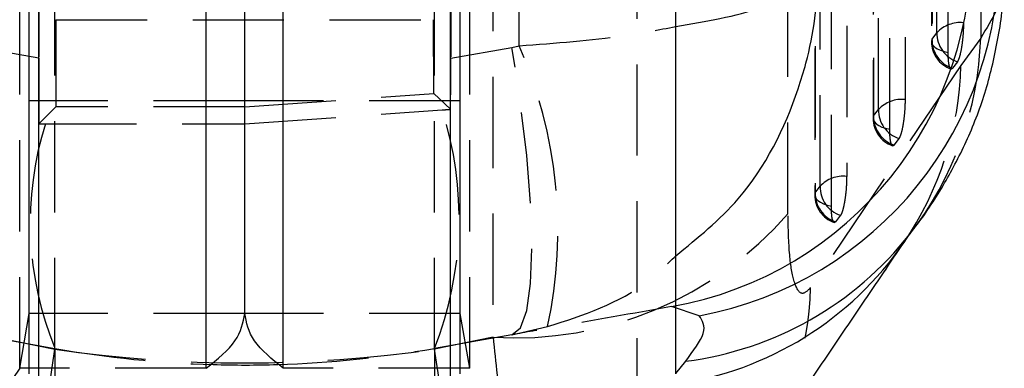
# Model space of a CAD drawing. Extents: x 82 to 397, y 14 to 279.
# Tile 31 of 38: x 375 to 389, y 246 to 251. Entities that reach past the tile are written whole.
import ezdxf

# ---------------------------------------------------------------- set-up
doc = ezdxf.new("R2010")
doc.units = 0
doc.linetypes.add('HIDDEN', pattern=[1.905, 1.27, -0.635])
doc.layers.get('0').update_dxf_attribs({"linetype": 'CONTINUOUS'})

msp = doc.modelspace()

# ---------------------------------------------------------------- linework, layer by layer
at = {"color": 7, "linetype": 'HIDDEN'}
for p, q in [((375.4496, 246.2213), (375.4496, 261.9427)), ((381.7176, 246.2213), (381.7176, 261.9427)), ((384.0477, 241.5606), (384.0477, 261.5307)), ((375.7166, 261.3519), (375.7166, 250.5359)), ((381.4506, 261.3519), (381.4506, 250.5359)), ((388.145, 259.8765), (388.1455, 250.7695)), ((387.3324, 258.1309), (387.3323, 249.7009)), ((386.5199, 256.3853), (386.5189, 248.6324)), ((386.1468, 248.3719), (386.1456, 253.9021)), ((375.9398, 246.4863), (375.9398, 252.2556)), ((381.2274, 246.4863), (381.2274, 252.2556)), ((382.0385, 252.1835), (382.04, 246.654)), ((375.9544, 251.0723), (375.9519, 249.8595)), ((375.9544, 251.0723), (381.2128, 251.0723)), ((381.2149, 250.0438), (381.2128, 251.0723)), ((388.1525, 250.8009), (388.221, 250.891)), ((388.8302, 250.8171), (388.5556, 250.436)), ((375.7166, 250.5359), (374.8635, 250.6864)), ((381.4506, 250.5359), (382.3037, 250.6864)), ((382.3037, 250.6864), (382.4051, 250.7094)), ((388.5052, 250.4874), (388.4367, 250.3973)), ((378.5836, 249.9427), (375.5836, 249.9427)), ((378.5836, 249.8595), (381.2149, 250.0438)), ((381.5836, 249.9427), (378.5836, 249.9427)), ((381.4503, 249.8254), (381.2149, 250.0438)), ((375.9519, 249.8595), (375.717, 249.6251)), ((378.5836, 249.8595), (375.9519, 249.8595)), ((378.5836, 249.6238), (381.3333, 249.8171)), ((387.3392, 249.7324), (387.4078, 249.8224)), ((375.8077, 249.625), (378.5836, 249.6238)), ((387.6919, 249.4188), (387.6234, 249.3288)), ((386.5258, 248.6638), (386.5944, 248.7539)), ((386.8786, 248.3503), (386.81, 248.2602)), ((375.4496, 246.2213), (375.5836, 246.9848)), ((378.5836, 246.9848), (375.5836, 246.9848)), ((381.5836, 246.9848), (378.5836, 246.9848)), ((381.7176, 246.2213), (381.5836, 246.9848)), ((382.3037, 246.688), (382.8004, 246.8016)), ((374.8635, 246.688), (375.9398, 246.4983)), ((375.1272, 246.654), (375.9398, 246.4863)), ((382.3037, 246.688), (381.2274, 246.4983)), ((382.04, 246.654), (381.2274, 246.4863)), ((375.9398, 246.4983), (375.9398, 245.428)), ((381.2274, 246.4983), (381.2274, 245.428)), ((378.0477, 246.2213), (375.4496, 246.2213)), ((381.7176, 246.2213), (379.1195, 246.2213))]:
    msp.add_line(p, q, dxfattribs=at)
at = {"color": 7, "linetype": 'CONTINUOUS'}
for p, q in [((378.0477, 246.2213), (378.0477, 261.9427)), ((378.5836, 246.9848), (378.5836, 261.9427)), ((379.1195, 246.2213), (379.1195, 261.9427)), ((375.7176, 241.5606), (375.7176, 261.5307)), ((381.4496, 241.5606), (381.4496, 261.5307)), ((375.5836, 246.1464), (375.5836, 252.1306)), ((381.5836, 246.1464), (381.5836, 252.1306)), ((384.5836, 246.1464), (384.5836, 252.1306)), ((384.9119, 246.9528), (384.5269, 247.08))]:
    msp.add_line(p, q, dxfattribs=at)
at = {"color": 8, "linetype": 'CONTINUOUS'}
msp.add_line((384.5836, 246.1466), (384.7234, 246.3201), dxfattribs=at)
at = {"color": 7, "linetype": 'HIDDEN', "flags": 128}
for points in [[(388.5903, 260.1939), (388.5903, 259.457), (388.5905, 256.5097), (388.5909, 251.0297)], [(388.221, 250.891), (388.221, 251.6278), (388.2208, 254.5752), (388.2204, 260.0551)], [(388.1519, 259.9079), (388.1519, 259.1711), (388.1521, 256.2238), (388.1525, 250.8009)], [(388.3777, 250.6153), (388.3777, 251.3522), (388.3775, 254.2995), (388.3772, 259.7224)], [(387.7777, 258.4482), (387.7777, 257.7114), (387.7777, 254.764), (387.7777, 249.9612)], [(387.4078, 249.8224), (387.4078, 250.5593), (387.4078, 253.5066), (387.4078, 258.3095)], [(387.3393, 258.1623), (387.3393, 257.4255), (387.3392, 254.4781), (387.3392, 249.7324)], [(387.5644, 249.5468), (387.5644, 250.2836), (387.5645, 253.2309), (387.5646, 257.9767)], [(386.9652, 256.7026), (386.9651, 255.9657), (386.9648, 253.0184), (386.9644, 248.8926)], [(386.5944, 248.7539), (386.5945, 249.4907), (386.5948, 252.4381), (386.5953, 256.5639)], [(386.5268, 256.4167), (386.5267, 255.6799), (386.5264, 252.7325), (386.5258, 248.6638)], [(386.751, 248.4782), (386.7511, 249.215), (386.7516, 252.1624), (386.7521, 256.2311)], [(388.1525, 250.8009), (388.1456, 250.7731), (388.1497, 250.7451), (388.1645, 250.7179), (388.1898, 250.692), (388.2248, 250.6682), (388.2686, 250.6471), (388.3201, 250.6293), (388.3777, 250.6153)], [(382.3037, 246.688), (382.4216, 246.785), (382.5091, 247.0263), (382.5629, 247.4028), (382.581, 247.9008), (382.5629, 248.5018), (382.5091, 249.1835), (382.4216, 249.9208), (382.3037, 250.6864)], [(388.5556, 250.436), (386.7072, 247.7056), (386.4611, 247.3421)], [(387.3392, 249.7324), (387.3323, 249.7045), (387.3364, 249.6766), (387.3513, 249.6493), (387.3765, 249.6234), (387.4116, 249.5996), (387.4554, 249.5786), (387.5068, 249.5608), (387.5644, 249.5468)], [(386.5258, 248.6638), (386.519, 248.636), (386.523, 248.6081), (386.5379, 248.5808), (386.5632, 248.5549), (386.5982, 248.5311), (386.642, 248.51), (386.6934, 248.4922), (386.751, 248.4782)], [(375.9398, 242.6542), (375.8051, 242.5013), (375.7014, 242.5052), (375.6309, 242.6658), (375.5953, 242.9795), (375.5953, 243.4392), (375.6309, 244.0346), (375.7014, 244.7521), (375.8051, 245.5755), (375.9398, 246.4863)], [(381.2274, 242.6542), (381.362, 242.5013), (381.4658, 242.5052), (381.5363, 242.6658), (381.5719, 242.9795), (381.5719, 243.4392), (381.5363, 244.0346), (381.4658, 244.7521), (381.362, 245.5755), (381.2274, 246.4863)]]:
    msp.add_lwpolyline(points, dxfattribs=at)
at = {"color": 7, "linetype": 'CONTINUOUS'}
for centre, radius, start, end in [((383.6399, 252.0632), 5.0615, 280.093, 2.04524), ((383.9808, 251.9709), 5.1037, 280.51204, 1.51238), ((378.5836, 261.492), 15.225, 268.34225, 271.72438)]:
    msp.add_arc(centre, radius, start, end, dxfattribs=at)
at = {"color": 7, "linetype": 'HIDDEN'}
for centre, radius, start, end in [((388.5441, 250.5921), 0.4401, 83.89175, 137.22774), ((388.6371, 250.8821), 0.4162, 178.77889, 251.5285), ((384.1406, 250.9698), 4.6921, 322.12646, 358.13577), ((388.5515, 250.7695), 0.406, 180.00369, 250.40401), ((388.5685, 250.792), 0.4162, 178.77861, 251.52818), ((376.549, 248.1431), 6.3937, 347.88839, 23.66495), ((383.9585, 250.5565), 4.5986, 325.82679, 358.49807), ((387.7308, 249.5235), 0.4401, 83.8873, 137.22495), ((376.5971, 248.3072), 4.9711, 338.66062, 17.68262), ((387.8238, 249.8135), 0.4162, 178.77497, 251.5247), ((387.7382, 249.7009), 0.406, 179.99934, 250.39877), ((387.7553, 249.7235), 0.4162, 178.77493, 251.52371), ((380.2041, 248.2446), 4.6081, 162.56825, 202.27026), ((386.9174, 248.455), 0.4401, 83.88103, 137.21826), ((387.0105, 248.745), 0.4162, 178.76901, 251.51824), ((386.9249, 248.6323), 0.406, 179.99268, 250.32524), ((386.9419, 248.6549), 0.4162, 178.76853, 251.51741), ((382.3472, 251.6872), 5.0426, 266.50729, 318.89312), ((381.8641, 247.4639), 4.5986, 325.93454, 358.48239), ((378.5836, 261.492), 15.225, 260, 268.34225), ((378.5836, 261.492), 15.225, 271.72438, 280), ((391.7222, 235.1729), 19.6689, 145.82508, 161.04858), ((365.445, 235.1729), 19.6689, 18.95142, 34.17492)]:
    msp.add_arc(centre, radius, start, end, dxfattribs=at)
at = {"color": 8, "linetype": 'CONTINUOUS'}
for centre, radius, start, end in [((384.1276, 251.0088), 4.7264, 277.24171, 321.85003), ((383.9129, 250.6238), 4.6743, 278.25016, 325.45912)]:
    msp.add_arc(centre, radius, start, end, dxfattribs=at)
at = {"color": 7, "linetype": 'HIDDEN'}
for centre, major_axis, ratio, start_param, end_param in [((375.7346, 250.6571), (0.0005, 4.1225), 0.0043582, 1.6001867, 1.8238072), ((381.4326, 250.6571), (-0.0005, 4.1225), 0.0043582, 4.5092603, 4.6829986), ((373.7148, 249.2962), (39.0242, 2.7584), 0.0004574, 4.9088439, 4.911902), ((381.513, 249.6382), (23.48, -0.0176), 0.000764, 4.462989, 4.4669454), ((378.5836, 258.7973), (15.225, 0), 0.8210729, 4.5378561, 4.8869219)]:
    msp.add_ellipse(centre, major_axis=major_axis, ratio=ratio, start_param=start_param, end_param=end_param, dxfattribs=at)
for points, knots in [([(382.4051, 250.7094), (382.3922, 252.4612), (382.3665, 255.9589), (382.3464, 259.4567), (382.3364, 261.2026)], [0, 0, 0, 0, 0.500831, 1, 1, 1, 1]), ([(388.8627, 261.027), (388.857, 259.2052), (388.8464, 255.8025), (388.8354, 252.3986), (388.8302, 250.8171)], [0, 0, 0, 0, 0.5353792, 1, 1, 1, 1]), ([(389.1351, 251.7178), (389.1472, 251.6637), (389.2002, 251.4265), (388.9914, 251.0826), (388.8302, 250.8171)], [0, 0, 0, 0, 0.2279052, 1, 1, 1, 1]), ([(388.5909, 251.0297), (388.5902, 250.9893), (388.5887, 250.907), (388.5766, 250.7738), (388.5584, 250.6509), (388.5356, 250.5524), (388.5171, 250.5045), (388.5072, 250.4902), (388.5052, 250.4874)], [0, 0, 0, 0, 0.1858252, 0.3777942, 0.5697673, 0.761732, 0.9537049, 1, 1, 1, 1]), ([(382.4051, 250.7094), (382.9115, 250.747), (383.7235, 250.8072), (384.3484, 250.9313), (384.5836, 250.978)], [0, 0, 0, 0, 0.6236559, 1, 1, 1, 1]), ([(388.3996, 250.409), (388.3943, 250.428), (388.3838, 250.4659), (388.3783, 250.5473), (388.3778, 250.6008), (388.3777, 250.6153)], [0, 0, 0, 0, 0.4218975, 0.8437979, 1, 1, 1, 1]), ([(388.4367, 250.3973), (388.4307, 250.3897), (388.4234, 250.3804), (388.4176, 250.3882), (388.4166, 250.3895)], [0, 0, 0, 0, 0.8284993, 1, 1, 1, 1]), ([(387.7777, 249.9612), (387.7769, 249.9207), (387.7754, 249.8385), (387.7633, 249.7052), (387.7451, 249.5823), (387.7223, 249.4839), (387.7038, 249.4359), (387.6939, 249.4216), (387.6919, 249.4188)], [0, 0, 0, 0, 0.1858191, 0.3777885, 0.5697604, 0.7617282, 0.9536941, 1, 1, 1, 1]), ([(387.5863, 249.3404), (387.5811, 249.3593), (387.5705, 249.3972), (387.565, 249.4786), (387.5645, 249.5322), (387.5644, 249.5468)], [0, 0, 0, 0, 0.421699, 0.8434011, 1, 1, 1, 1]), ([(387.6234, 249.3288), (387.6174, 249.3211), (387.6101, 249.3118), (387.6043, 249.3196), (387.6033, 249.321)], [0, 0, 0, 0, 0.8272705, 1, 1, 1, 1]), ([(386.9644, 248.8926), (386.9636, 248.8522), (386.9621, 248.77), (386.95, 248.6369), (386.9318, 248.5139), (386.909, 248.4154), (386.8904, 248.3674), (386.8805, 248.3531), (386.8786, 248.3503)], [0, 0, 0, 0, 0.1855053, 0.3774777, 0.5694489, 0.7614181, 0.9533906, 1, 1, 1, 1]), ([(386.7847, 248.2525), (386.7783, 248.2629), (386.7655, 248.2836), (386.7534, 248.3649), (386.7518, 248.4406), (386.751, 248.4782)], [0, 0, 0, 0, 0.3349381, 0.6698791, 1, 1, 1, 1]), ([(386.4611, 247.3421), (386.4187, 247.2995), (386.3338, 247.2141), (386.2316, 247.389), (386.1606, 247.7723), (386.1515, 248.1688), (386.1468, 248.3719)], [0, 0, 0, 0, 0.25341587, 0.5073718, 0.74764518, 1, 1, 1, 1]), ([(386.81, 248.2602), (386.809, 248.259), (386.802, 248.25), (386.7955, 248.2519), (386.7899, 248.2535)], [0, 0, 0, 0, 0.1346584, 1, 1, 1, 1]), ([(382.8004, 246.8016), (383.2988, 246.9627), (383.9677, 247.179), (384.4585, 247.6631), (384.5836, 247.7865)], [0, 0, 0, 0, 0.7450522, 1, 1, 1, 1]), ([(384.5269, 247.08), (383.9843, 246.9844), (383.2554, 246.8559), (382.4974, 246.7222), (382.3037, 246.688)], [0, 0, 0, 0, 0.7444504, 1, 1, 1, 1]), ([(382.04, 246.654), (382.079, 246.3013), (382.158, 245.5851), (382.253, 244.6781), (382.3285, 243.9163), (382.3817, 243.3264), (382.4128, 242.9056), (382.4185, 242.6898), (382.4011, 242.6628), (382.3701, 242.8114), (382.3544, 242.8867)], [0, 0, 0, 0, 0.1258337, 0.2555653, 0.3756158, 0.4990384, 0.6239694, 0.7526882, 0.8746108, 1, 1, 1, 1])]:
    msp.add_open_spline(points, degree=3, knots=knots, dxfattribs=at)
at = {"color": 8, "linetype": 'CONTINUOUS'}
for points, knots in [([(384.5836, 250.978), (384.7974, 251.0133), (385.4934, 251.128), (385.9932, 251.3167), (386.4107, 251.5378), (386.5304, 251.6515), (386.5692, 251.7386), (386.5697, 251.7396)], [0, 0, 0, 0, 0.1849002, 0.6017468, 0.690948, 0.9965092, 1, 1, 1, 1]), ([(384.5836, 247.7865), (384.8908, 248.0358), (385.6557, 248.6563), (386.1596, 249.6774), (386.4895, 250.7532), (386.565, 251.3079), (386.5696, 251.7348), (386.5697, 251.7396)], [0, 0, 0, 0, 0.2556117, 0.6363777, 0.7177583, 0.9968111, 1, 1, 1, 1])]:
    msp.add_open_spline(points, degree=3, knots=knots, dxfattribs=at)
at = {"color": 7, "linetype": 'CONTINUOUS'}
for points, knots in [([(387.8412, 248.0921), (387.8689, 248.1257), (388.0307, 248.3216), (388.3017, 248.7384), (388.6345, 249.3561), (388.9027, 250.0388), (389.0768, 250.7802), (389.1577, 251.3503), (389.1391, 251.668), (389.1362, 251.7178)], [0, 0, 0, 0, 0.0415691, 0.2420917, 0.4285129, 0.6089794, 0.7878711, 0.966719, 1, 1, 1, 1]), ([(387.7654, 247.9741), (387.7766, 247.9915), (387.8219, 248.0619), (387.8398, 248.0828), (387.8532, 248.0985)], [0, 0, 0, 0, 0.2463346, 1, 1, 1, 1]), ([(385.6742, 244.8893), (386.1766, 245.6308), (386.8755, 246.6624), (387.5734, 247.6932), (387.7696, 247.9831)], [0, 0, 0, 0, 0.71875498, 1, 1, 1, 1]), ([(378.0477, 246.2213), (378.2028, 246.3485), (378.5131, 246.6031), (378.5601, 246.8576), (378.5836, 246.9848)], [0, 0, 0, 0, 0.4999998, 1, 1, 1, 1]), ([(379.1195, 246.2213), (378.9644, 246.3485), (378.6541, 246.6031), (378.6071, 246.8576), (378.5836, 246.9848)], [0, 0, 0, 0, 0.4999998, 1, 1, 1, 1]), ([(384.7234, 246.3201), (384.8287, 246.4611), (385.0426, 246.7477), (384.9559, 246.8837), (384.9119, 246.9528)], [0, 0, 0, 0, 0.4922508, 1, 1, 1, 1])]:
    msp.add_open_spline(points, degree=3, knots=knots, dxfattribs=at)

doc.saveas('drawing.dxf')
